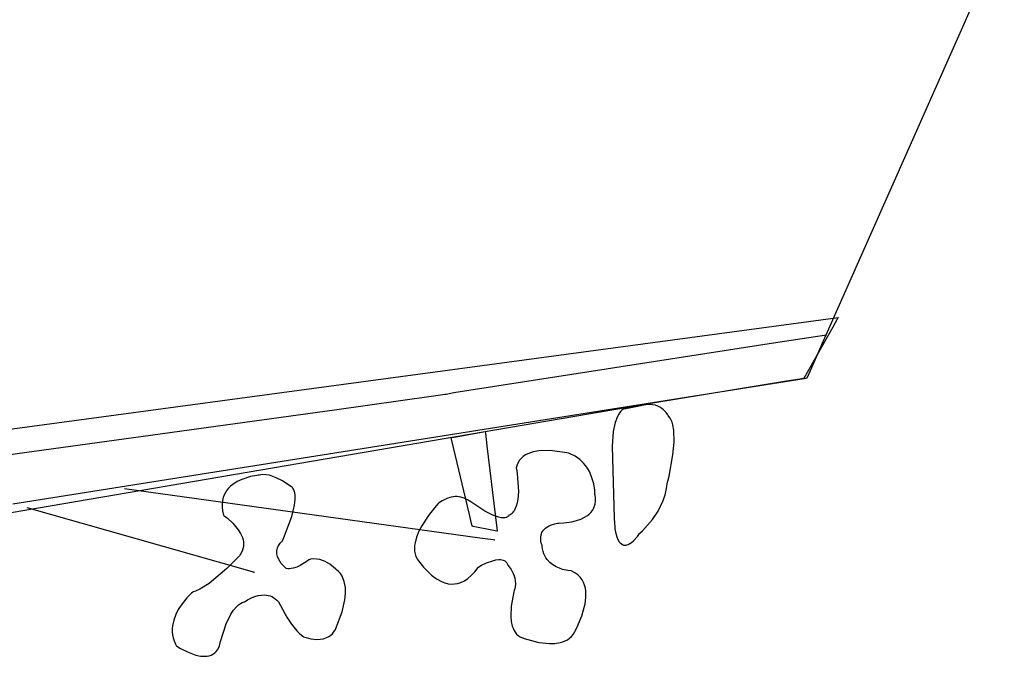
# Model space of a CAD drawing. Extents: x -3.49 to 3.52, y -1.52 to 1.45.
# Tile 27 of 32: x 2.3 to 3.44, y -0.99 to -0.26. Entities that reach past the tile are written whole.
import ezdxf

# ---------------------------------------------------------------- set-up
doc = ezdxf.new("R2010")
doc.units = 0

msp = doc.modelspace()

# ---------------------------------------------------------------- linework, layer by layer
at = {"layer": 'Layer 1', "color": 7, "linetype": 'CONTINUOUS'}
for p, q in [((3.230204, -0.62673), (3.438331, -0.157367)), ((1.586572, -0.823383), (3.247028, -0.599894)), ((3.246905, -0.60011), (3.246377, -0.601045)), ((3.247014, -0.599918), (3.246905, -0.60011)), ((3.247024, -0.5999), (3.247014, -0.599918)), ((3.247027, -0.599895), (3.247024, -0.5999)), ((3.247028, -0.599894), (3.247027, -0.599894)), ((3.247027, -0.599894), (3.247027, -0.599895)), ((3.247028, -0.599894), (3.247028, -0.599894)), ((3.247028, -0.599894), (3.247028, -0.599894)), ((3.240845, -0.61084), (3.207809, -0.669335)), ((3.246377, -0.601045), (3.240845, -0.61084)), ((3.226002, -0.621205), (3.172433, -0.629414)), ((3.231406, -0.620377), (3.226002, -0.621205)), ((3.232675, -0.620182), (3.231406, -0.620377)), ((3.232933, -0.620143), (3.232675, -0.620182)), ((3.232957, -0.620139), (3.232933, -0.620143)), ((3.232963, -0.620138), (3.232957, -0.620139)), ((3.232964, -0.620138), (3.232963, -0.620138)), ((3.232965, -0.620138), (3.232964, -0.620138)), ((3.232964, -0.620138), (3.232964, -0.620138)), ((3.232965, -0.620138), (3.232965, -0.620138)), ((3.232965, -0.620138), (3.232965, -0.620138)), ((3.172433, -0.629414), (2.804259, -0.686543)), ((3.215022, -0.660968), (3.230204, -0.62673)), ((3.211434, -0.669061), (3.211744, -0.668362)), ((3.211744, -0.668362), (3.215022, -0.660968)), ((2.296492, -0.814359), (3.156643, -0.67795)), ((3.187322, -0.673212), (3.033689, -0.698326)), ((3.156643, -0.67795), (3.200543, -0.670988)), ((3.202963, -0.670656), (3.187322, -0.673212)), ((3.200543, -0.670988), (3.210034, -0.669482)), ((3.206642, -0.670054), (3.202963, -0.670656)), ((3.207388, -0.669932), (3.206642, -0.670054)), ((3.207458, -0.669921), (3.207388, -0.669932)), ((3.207475, -0.669918), (3.207458, -0.669921)), ((3.207479, -0.669918), (3.207475, -0.669918)), ((3.20748, -0.669917), (3.207479, -0.669918)), ((3.207481, -0.669917), (3.20748, -0.669917)), ((3.20748, -0.669917), (3.20748, -0.669917)), ((3.20748, -0.669917), (3.20748, -0.669917)), ((3.20748, -0.669917), (3.20748, -0.669917)), ((3.20748, -0.669917), (3.20748, -0.669917)), ((3.207483, -0.669913), (3.207481, -0.669917)), ((3.207492, -0.669896), (3.207483, -0.669913)), ((3.207809, -0.669335), (3.207492, -0.669896)), ((3.210034, -0.669482), (3.211336, -0.669276)), ((3.211336, -0.669276), (3.211339, -0.669275)), ((3.211339, -0.669275), (3.211342, -0.669267)), ((3.211342, -0.669267), (3.211359, -0.669229)), ((3.211359, -0.669229), (3.211434, -0.669061)), ((2.780849, -0.690464), (2.666913, -0.70636)), ((2.791677, -0.688953), (2.780849, -0.690464)), ((2.793971, -0.688633), (2.791677, -0.688953)), ((2.795601, -0.68832), (2.793971, -0.688633)), ((2.804259, -0.686543), (2.795601, -0.68832)), ((3.033689, -0.698326), (1.569402, -0.948478)), ((3.017867, -0.701794), (3.002398, -0.704969)), ((3.025174, -0.700294), (3.017867, -0.701794)), ((3.025834, -0.700159), (3.025174, -0.700294)), ((3.025897, -0.700146), (3.025834, -0.700159)), ((3.025913, -0.700143), (3.025897, -0.700146)), ((3.025916, -0.700142), (3.025913, -0.700143)), ((3.026217, -0.700105), (3.025916, -0.700142)), ((3.029957, -0.699914), (3.026217, -0.700105)), ((3.033374, -0.700199), (3.029957, -0.699914)), ((3.036476, -0.700885), (3.033374, -0.700199)), ((3.039269, -0.701899), (3.036476, -0.700885)), ((3.04176, -0.703165), (3.039269, -0.701899)), ((2.666913, -0.70636), (1.220287, -0.90539)), ((2.992951, -0.713637), (2.990371, -0.720636)), ((2.994252, -0.711082), (2.992951, -0.713637)), ((2.995529, -0.709071), (2.994252, -0.711082)), ((2.996763, -0.707541), (2.995529, -0.709071)), ((2.99793, -0.706427), (2.996763, -0.707541)), ((2.999009, -0.705668), (2.99793, -0.706427)), ((2.999978, -0.705198), (2.999009, -0.705668)), ((3.000814, -0.704954), (2.999978, -0.705198)), ((3.001496, -0.704873), (3.000814, -0.704954)), ((3.002001, -0.704891), (3.001496, -0.704873)), ((3.002309, -0.704943), (3.002001, -0.704891)), ((3.002381, -0.704963), (3.002309, -0.704943)), ((3.002396, -0.704968), (3.002381, -0.704963)), ((3.002397, -0.704968), (3.002396, -0.704968)), ((3.002398, -0.704968), (3.002397, -0.704968)), ((3.002398, -0.704969), (3.002398, -0.704968)), ((3.002398, -0.704968), (3.002398, -0.704968)), ((3.002398, -0.704969), (3.002398, -0.704969)), ((3.002398, -0.704969), (3.002398, -0.704969)), ((3.002398, -0.704969), (3.002398, -0.704969)), ((3.043956, -0.704608), (3.04176, -0.703165)), ((3.045864, -0.706154), (3.043956, -0.704608)), ((3.048845, -0.709256), (3.045864, -0.706154)), ((3.050758, -0.711872), (3.048845, -0.709256)), ((3.051658, -0.713405), (3.050758, -0.711872)), ((3.051732, -0.713549), (3.051658, -0.713405)), ((3.051746, -0.713579), (3.051732, -0.713549)), ((3.051748, -0.713582), (3.051746, -0.713579)), ((3.051748, -0.713583), (3.051748, -0.713582)), ((3.051748, -0.713582), (3.051748, -0.713582)), ((3.05175, -0.713585), (3.051748, -0.713583)), ((3.051748, -0.713583), (3.051748, -0.713583)), ((3.051748, -0.713583), (3.051748, -0.713583)), ((3.051748, -0.713583), (3.051748, -0.713583)), ((3.051748, -0.713583), (3.051748, -0.713583)), ((3.051756, -0.713591), (3.05175, -0.713585)), ((3.051769, -0.713605), (3.051756, -0.713591)), ((3.051795, -0.713631), (3.051769, -0.713605)), ((3.051999, -0.713849), (3.051795, -0.713631)), ((3.053494, -0.715768), (3.051999, -0.713849)), ((2.990371, -0.720636), (2.988086, -0.731104)), ((3.054758, -0.717993), (3.053494, -0.715768)), ((3.055805, -0.720493), (3.054758, -0.717993)), ((3.056647, -0.72324), (3.055805, -0.720493)), ((3.057774, -0.729361), (3.056647, -0.72324)), ((2.807033, -0.737138), (2.8405, -0.731008)), ((2.8405, -0.731008), (2.8405, -0.731008)), ((2.8405, -0.731008), (2.8405, -0.731008)), ((2.8405, -0.731008), (2.8405, -0.731008)), ((2.8405, -0.731008), (2.8405, -0.731008)), ((2.8405, -0.731008), (2.8405, -0.731008)), ((2.8405, -0.731008), (2.8405, -0.73101)), ((2.8405, -0.73101), (2.840501, -0.731017)), ((2.840501, -0.731017), (2.84051, -0.731088)), ((2.84051, -0.731088), (2.840552, -0.731439)), ((2.840552, -0.731439), (2.840731, -0.732934)), ((2.840731, -0.732934), (2.842508, -0.74775)), ((2.988086, -0.731104), (2.986931, -0.748043)), ((3.05817, -0.743314), (3.057774, -0.729361)), ((2.801407, -0.738552), (2.801319, -0.738185)), ((2.801319, -0.738185), (2.801319, -0.738185)), ((2.801319, -0.738185), (2.801319, -0.738185)), ((2.801319, -0.738185), (2.801319, -0.738185)), ((2.801319, -0.738185), (2.801319, -0.738185)), ((2.801319, -0.738185), (2.801319, -0.738185)), ((2.801319, -0.738185), (2.801319, -0.738185)), ((2.801319, -0.738185), (2.801319, -0.738185)), ((2.801319, -0.738185), (2.801319, -0.738185)), ((2.801319, -0.738185), (2.801319, -0.738185)), ((2.801319, -0.738185), (2.801319, -0.738185)), ((2.801319, -0.738185), (2.80132, -0.738185)), ((2.80132, -0.738185), (2.801322, -0.738184)), ((2.801322, -0.738184), (2.801346, -0.73818)), ((2.801346, -0.73818), (2.801466, -0.738158)), ((2.802056, -0.741267), (2.801407, -0.738552)), ((2.801466, -0.738158), (2.801976, -0.738065)), ((2.801976, -0.738065), (2.807033, -0.737138)), ((2.822159, -0.825289), (2.802056, -0.741267)), ((2.842508, -0.74775), (2.853855, -0.842357)), ((2.986931, -0.748043), (2.989052, -0.83122)), ((3.056803, -0.758024), (3.05817, -0.743314)), ((2.88696, -0.758037), (2.88444, -0.759713)), ((2.889697, -0.756638), (2.88696, -0.758037)), ((2.895685, -0.754591), (2.889697, -0.756638)), ((2.902124, -0.753409), (2.895685, -0.754591)), ((2.915232, -0.753005), (2.902124, -0.753409)), ((2.934512, -0.755545), (2.915232, -0.753005)), ((2.93625, -0.755943), (2.934512, -0.755545)), ((2.936415, -0.755984), (2.93625, -0.755943)), ((2.936455, -0.755994), (2.936415, -0.755984)), ((2.93751, -0.756378), (2.936455, -0.755994)), ((2.943966, -0.759436), (2.93751, -0.756378)), ((2.949402, -0.763205), (2.943966, -0.759436)), ((3.052216, -0.782401), (3.056803, -0.758024)), ((2.877242, -0.769584), (2.876339, -0.772944)), ((2.87854, -0.766601), (2.877242, -0.769584)), ((2.880195, -0.763975), (2.87854, -0.766601)), ((2.882174, -0.761686), (2.880195, -0.763975)), ((2.88444, -0.759713), (2.882174, -0.761686)), ((2.953906, -0.767516), (2.949402, -0.763205)), ((2.957565, -0.7722), (2.953906, -0.767516)), ((2.5774, -0.781696), (2.570316, -0.783041)), ((2.579032, -0.781499), (2.5774, -0.781696)), ((2.579187, -0.781484), (2.579032, -0.781499)), ((2.580246, -0.781195), (2.579187, -0.781484)), ((2.582119, -0.780836), (2.580246, -0.781195)), ((2.584041, -0.780663), (2.582119, -0.780836)), ((2.587993, -0.780818), (2.584041, -0.780663)), ((2.592019, -0.781545), (2.587993, -0.780818)), ((2.59996, -0.78426), (2.592019, -0.781545)), ((2.876286, -0.773223), (2.87628, -0.773251)), ((2.87628, -0.773251), (2.87628, -0.773256)), ((2.87628, -0.773256), (2.87628, -0.773256)), ((2.87628, -0.773256), (2.87628, -0.773256)), ((2.87628, -0.773256), (2.87628, -0.773256)), ((2.87628, -0.773256), (2.87628, -0.773257)), ((2.87628, -0.773257), (2.87628, -0.773259)), ((2.87628, -0.773259), (2.876285, -0.773285)), ((2.876285, -0.773285), (2.876311, -0.773411)), ((2.876296, -0.773167), (2.876286, -0.773223)), ((2.876339, -0.772944), (2.876296, -0.773167)), ((2.876311, -0.773411), (2.876416, -0.773954)), ((2.876416, -0.773954), (2.877322, -0.779441)), ((2.877322, -0.779441), (2.878809, -0.800218)), ((2.960467, -0.777089), (2.957565, -0.7722)), ((2.9627, -0.782015), (2.960467, -0.777089)), ((2.965509, -0.791301), (2.9627, -0.782015)), ((2.549748, -0.792059), (2.54735, -0.793999)), ((2.554897, -0.788788), (2.549748, -0.792059)), ((2.560253, -0.786255), (2.554897, -0.788788)), ((2.570316, -0.783041), (2.560253, -0.786255)), ((2.607199, -0.78789), (2.59996, -0.78426)), ((2.616911, -0.794231), (2.607199, -0.78789)), ((2.966692, -0.798711), (2.965509, -0.791301)), ((3.049444, -0.79681), (3.050518, -0.789196)), ((3.050518, -0.789196), (3.050524, -0.789135)), ((3.050524, -0.789135), (3.050526, -0.789105)), ((3.050526, -0.789105), (3.050527, -0.789097)), ((3.050527, -0.789097), (3.050528, -0.789091)), ((3.050528, -0.78909), (3.050529, -0.789087)), ((3.050528, -0.789091), (3.050528, -0.78909)), ((3.050528, -0.78909), (3.050528, -0.78909)), ((3.050528, -0.789091), (3.050528, -0.789091)), ((3.050528, -0.789091), (3.050528, -0.789091)), ((3.050528, -0.789091), (3.050528, -0.789091)), ((3.050529, -0.789087), (3.050531, -0.789076)), ((3.050531, -0.789076), (3.050562, -0.788964)), ((3.050562, -0.788964), (3.050711, -0.788414)), ((3.050711, -0.788414), (3.052216, -0.782401)), ((2.834478, -0.853845), (2.425315, -0.797228)), ((2.539859, -0.804054), (2.538709, -0.807197)), ((2.541337, -0.801173), (2.539859, -0.804054)), ((2.543105, -0.798545), (2.541337, -0.801173)), ((2.545122, -0.796157), (2.543105, -0.798545)), ((2.54735, -0.793999), (2.545122, -0.796157)), ((2.617862, -0.794956), (2.616911, -0.794231)), ((2.618059, -0.795111), (2.617862, -0.794956)), ((2.618077, -0.795125), (2.618059, -0.795111)), ((2.618081, -0.795129), (2.618077, -0.795125)), ((2.618082, -0.79513), (2.618081, -0.795129)), ((2.618083, -0.79513), (2.618082, -0.79513)), ((2.618148, -0.795198), (2.618083, -0.79513)), ((2.618503, -0.795592), (2.618148, -0.795198)), ((2.619153, -0.796438), (2.618503, -0.795592)), ((2.619725, -0.797358), (2.619153, -0.796438)), ((2.620647, -0.799404), (2.619725, -0.797358)), ((2.621289, -0.801701), (2.620647, -0.799404)), ((2.621672, -0.80422), (2.621289, -0.801701)), ((2.621743, -0.80981), (2.621672, -0.80422)), ((2.878809, -0.800218), (2.878183, -0.809072)), ((2.966951, -0.802897), (2.966692, -0.798711)), ((2.966953, -0.803282), (2.966951, -0.802897)), ((2.966953, -0.80336), (2.966953, -0.803282)), ((2.966953, -0.803368), (2.966953, -0.80336)), ((2.966953, -0.80337), (2.966953, -0.803368)), ((2.966956, -0.803385), (2.966953, -0.80337)), ((2.966953, -0.80337), (2.966953, -0.80337)), ((2.966953, -0.80337), (2.966953, -0.80337)), ((2.966953, -0.80337), (2.966953, -0.80337)), ((2.966953, -0.80337), (2.966953, -0.80337)), ((2.966963, -0.803416), (2.966956, -0.803385)), ((2.966988, -0.803538), (2.966963, -0.803416)), ((2.967086, -0.804023), (2.966988, -0.803538)), ((2.967597, -0.807735), (2.967086, -0.804023)), ((3.045396, -0.81071), (3.047696, -0.803989)), ((3.047696, -0.803989), (3.049444, -0.79681)), ((2.537929, -0.810615), (2.537557, -0.814319)), ((2.537557, -0.814319), (2.537633, -0.81832)), ((2.538709, -0.807197), (2.537929, -0.810615)), ((2.617903, -0.82891), (2.621027, -0.815942)), ((2.621027, -0.815942), (2.621743, -0.80981)), ((2.786497, -0.814104), (2.782102, -0.819081)), ((2.786948, -0.813625), (2.786497, -0.814104)), ((2.787054, -0.813513), (2.786948, -0.813625)), ((2.787076, -0.813491), (2.787054, -0.813513)), ((2.787078, -0.813489), (2.787076, -0.813491)), ((2.787079, -0.813488), (2.787078, -0.813489)), ((2.787083, -0.813486), (2.787079, -0.813488)), ((2.787079, -0.813488), (2.787079, -0.813488)), ((2.787079, -0.813488), (2.787079, -0.813488)), ((2.787079, -0.813488), (2.787079, -0.813488)), ((2.787106, -0.81347), (2.787083, -0.813486)), ((2.787154, -0.813438), (2.787106, -0.81347)), ((2.787343, -0.81331), (2.787154, -0.813438)), ((2.788094, -0.812815), (2.787343, -0.81331)), ((2.79101, -0.811025), (2.788094, -0.812815)), ((2.796459, -0.808334), (2.79101, -0.811025)), ((2.801456, -0.806724), (2.796459, -0.808334)), ((2.803807, -0.806288), (2.801456, -0.806724)), ((2.806073, -0.806077), (2.803807, -0.806288)), ((2.808262, -0.806078), (2.806073, -0.806077)), ((2.810383, -0.806275), (2.808262, -0.806078)), ((2.812446, -0.806653), (2.810383, -0.806275)), ((2.816432, -0.807893), (2.812446, -0.806653)), ((2.820293, -0.809679), (2.816432, -0.807893)), ((2.824101, -0.811892), (2.820293, -0.809679)), ((2.840264, -0.82263), (2.824101, -0.811892)), ((2.877437, -0.813269), (2.876344, -0.817174)), ((2.878183, -0.809072), (2.877437, -0.813269)), ((2.966516, -0.817157), (2.967276, -0.81429)), ((2.967276, -0.81429), (2.967649, -0.811153)), ((2.967649, -0.811153), (2.967597, -0.807735)), ((3.039624, -0.822698), (3.045396, -0.81071)), ((2.564364, -0.890428), (2.312972, -0.818854)), ((2.537633, -0.81832), (2.538196, -0.822629)), ((2.538196, -0.822629), (2.539287, -0.827257)), ((2.539287, -0.827257), (2.539373, -0.827557)), ((2.539373, -0.827557), (2.539418, -0.827708)), ((2.782102, -0.819081), (2.775106, -0.828002)), ((2.825307, -0.838447), (2.822159, -0.825289)), ((2.84925, -0.827256), (2.840264, -0.82263)), ((2.85625, -0.829749), (2.84925, -0.827256)), ((2.869124, -0.827053), (2.867587, -0.827811)), ((2.870523, -0.826106), (2.869124, -0.827053)), ((2.871791, -0.824983), (2.870523, -0.826106)), ((2.872932, -0.823696), (2.871791, -0.824983)), ((2.873952, -0.822259), (2.872932, -0.823696)), ((2.874857, -0.820684), (2.873952, -0.822259)), ((2.876344, -0.817174), (2.874857, -0.820684)), ((2.958163, -0.827876), (2.96032, -0.826175)), ((2.96032, -0.826175), (2.96227, -0.824264)), ((2.96227, -0.824264), (2.963977, -0.822132)), ((2.963977, -0.822132), (2.965404, -0.819767)), ((2.965404, -0.819767), (2.966516, -0.817157)), ((3.033099, -0.832607), (3.039624, -0.822698)), ((2.539418, -0.827708), (2.539421, -0.82772)), ((2.539421, -0.82772), (2.539421, -0.82772)), ((2.539421, -0.82772), (2.539421, -0.82772)), ((2.539421, -0.82772), (2.539421, -0.827721)), ((2.539421, -0.827721), (2.539422, -0.827721)), ((2.539422, -0.827721), (2.539424, -0.827722)), ((2.539424, -0.827722), (2.539431, -0.827727)), ((2.539431, -0.827727), (2.539508, -0.827779)), ((2.539508, -0.827779), (2.539881, -0.828037)), ((2.539881, -0.828037), (2.543717, -0.830963)), ((2.543717, -0.830963), (2.549824, -0.836512)), ((2.549824, -0.836512), (2.55623, -0.844141)), ((2.60954, -0.851196), (2.617903, -0.82891)), ((2.775106, -0.828002), (2.767569, -0.839598)), ((2.825625, -0.839775), (2.825307, -0.838447)), ((2.858973, -0.830314), (2.85625, -0.829749)), ((2.861232, -0.83052), (2.858973, -0.830314)), ((2.863069, -0.830438), (2.861232, -0.83052)), ((2.864526, -0.83014), (2.863069, -0.830438)), ((2.865124, -0.829932), (2.864526, -0.83014)), ((2.865643, -0.829697), (2.865124, -0.829932)), ((2.866087, -0.829444), (2.865643, -0.829697)), ((2.866462, -0.829181), (2.866087, -0.829444)), ((2.866773, -0.828918), (2.866462, -0.829181)), ((2.867025, -0.828663), (2.866773, -0.828918)), ((2.867372, -0.828215), (2.867025, -0.828663)), ((2.867545, -0.827908), (2.867372, -0.828215)), ((2.86758, -0.82783), (2.867545, -0.827908)), ((2.867586, -0.827813), (2.86758, -0.82783)), ((2.867587, -0.827811), (2.867586, -0.827812)), ((2.867586, -0.827812), (2.867586, -0.827813)), ((2.867587, -0.827811), (2.867587, -0.827811)), ((2.867587, -0.827811), (2.867587, -0.827811)), ((2.867587, -0.827811), (2.867587, -0.827811)), ((2.867587, -0.827811), (2.867587, -0.827811)), ((2.915607, -0.839053), (2.920743, -0.83737)), ((2.920743, -0.83737), (2.923785, -0.836714)), ((2.923785, -0.836714), (2.924598, -0.836572)), ((2.924598, -0.836572), (2.924701, -0.836554)), ((2.924701, -0.836554), (2.924727, -0.83655)), ((2.924727, -0.83655), (2.92474, -0.836548)), ((2.92474, -0.836548), (2.924744, -0.836547)), ((2.924744, -0.836547), (2.924744, -0.836547)), ((2.924744, -0.836547), (2.924744, -0.836547)), ((2.924744, -0.836547), (2.924744, -0.836547)), ((2.924744, -0.836547), (2.924745, -0.836547)), ((2.924745, -0.836547), (2.924747, -0.836547)), ((2.924747, -0.836547), (2.924774, -0.836548)), ((2.924774, -0.836548), (2.924907, -0.836549)), ((2.924907, -0.836549), (2.925473, -0.836546)), ((2.925473, -0.836546), (2.931076, -0.836261)), ((2.931076, -0.836261), (2.940291, -0.834953)), ((2.940291, -0.834953), (2.945531, -0.833674)), ((2.945531, -0.833674), (2.950809, -0.831849)), ((2.950809, -0.831849), (2.955835, -0.829381)), ((2.955835, -0.829381), (2.958163, -0.827876)), ((2.989052, -0.83122), (2.989661, -0.841341)), ((3.021662, -0.84551), (3.033099, -0.832607)), ((2.55623, -0.844141), (2.558927, -0.848567)), ((2.558927, -0.848567), (2.560959, -0.85331)), ((2.764241, -0.846003), (2.761549, -0.8526)), ((2.767569, -0.839598), (2.764241, -0.846003)), ((2.8257, -0.840086), (2.825625, -0.839775)), ((2.825715, -0.84015), (2.8257, -0.840086)), ((2.825716, -0.840156), (2.825715, -0.84015)), ((2.825716, -0.840157), (2.825716, -0.840156)), ((2.825717, -0.840157), (2.825716, -0.840157)), ((2.825717, -0.840158), (2.825717, -0.840157)), ((2.825717, -0.840157), (2.825717, -0.840157)), ((2.825717, -0.840157), (2.825717, -0.840157)), ((2.825717, -0.840157), (2.825717, -0.840157)), ((2.825717, -0.840157), (2.825717, -0.840157)), ((2.825717, -0.840157), (2.825717, -0.840157)), ((2.825717, -0.840157), (2.825717, -0.840157)), ((2.825758, -0.840166), (2.825717, -0.840158)), ((2.826579, -0.840329), (2.825758, -0.840166)), ((2.850108, -0.845), (2.826579, -0.840329)), ((2.853793, -0.845732), (2.850108, -0.845)), ((2.854164, -0.845805), (2.853793, -0.845732)), ((2.853855, -0.842357), (2.854252, -0.845661)), ((2.854252, -0.845823), (2.854164, -0.845805)), ((2.854252, -0.845661), (2.854272, -0.845826)), ((2.854269, -0.845826), (2.854252, -0.845823)), ((2.854271, -0.845827), (2.854269, -0.845826)), ((2.854272, -0.845827), (2.854271, -0.845827)), ((2.854272, -0.845826), (2.854272, -0.845827)), ((2.854272, -0.845827), (2.854272, -0.845827)), ((2.854272, -0.845827), (2.854272, -0.845827)), ((2.854272, -0.845827), (2.854272, -0.845827)), ((2.854272, -0.845827), (2.854272, -0.845827)), ((2.854272, -0.845827), (2.854272, -0.845827)), ((2.854272, -0.845827), (2.854272, -0.845827)), ((2.854272, -0.845827), (2.854272, -0.845827)), ((2.904433, -0.852891), (2.904863, -0.850215)), ((2.904863, -0.850215), (2.905279, -0.848854)), ((2.905279, -0.848854), (2.905851, -0.847492)), ((2.905851, -0.847492), (2.906595, -0.846145)), ((2.906595, -0.846145), (2.907527, -0.844824)), ((2.907527, -0.844824), (2.908666, -0.843541)), ((2.908666, -0.843541), (2.910026, -0.84231)), ((2.910026, -0.84231), (2.911626, -0.841143)), ((2.911626, -0.841143), (2.91348, -0.840053)), ((2.91348, -0.840053), (2.915607, -0.839053)), ((2.989661, -0.841341), (2.989756, -0.842802)), ((2.989756, -0.842802), (2.989756, -0.842803)), ((2.989756, -0.842803), (2.989756, -0.842803)), ((2.989756, -0.842803), (2.989756, -0.842803)), ((2.989756, -0.842803), (2.989756, -0.842803)), ((2.989756, -0.842803), (2.989756, -0.842803)), ((2.989756, -0.842803), (2.989756, -0.842803)), ((2.989756, -0.842803), (2.989756, -0.842803)), ((2.989756, -0.842803), (2.989756, -0.842803)), ((2.989756, -0.842803), (2.989756, -0.842804)), ((2.989756, -0.842804), (2.989756, -0.842805)), ((2.989756, -0.842805), (2.989758, -0.842824)), ((2.989758, -0.842824), (2.98977, -0.842915)), ((2.98977, -0.842915), (2.989822, -0.843299)), ((2.989822, -0.843299), (2.990503, -0.846965)), ((2.990503, -0.846965), (2.992133, -0.852556)), ((3.015744, -0.851884), (3.018244, -0.848576)), ((3.018244, -0.848576), (3.018284, -0.84852)), ((3.018284, -0.84852), (3.018304, -0.848491)), ((3.018304, -0.848491), (3.018314, -0.848477)), ((3.018314, -0.848477), (3.018315, -0.848476)), ((3.018315, -0.848476), (3.018317, -0.848475)), ((3.018315, -0.848476), (3.018315, -0.848476)), ((3.018315, -0.848476), (3.018315, -0.848476)), ((3.018315, -0.848476), (3.018315, -0.848476)), ((3.018315, -0.848476), (3.018315, -0.848476)), ((3.018315, -0.848476), (3.018315, -0.848476)), ((3.018317, -0.848475), (3.018331, -0.848464)), ((3.018331, -0.848464), (3.018399, -0.848409)), ((3.018399, -0.848409), (3.018691, -0.848168)), ((3.018691, -0.848168), (3.021662, -0.84551)), ((2.560959, -0.85331), (2.561649, -0.85578)), ((2.561649, -0.85578), (2.562079, -0.858303)), ((2.56222, -0.860872), (2.562041, -0.863477)), ((2.562079, -0.858303), (2.56222, -0.860872)), ((2.602267, -0.863287), (2.60327, -0.861524)), ((2.60327, -0.861524), (2.604552, -0.859753)), ((2.604552, -0.859753), (2.606131, -0.85798)), ((2.606131, -0.85798), (2.606574, -0.857537)), ((2.606574, -0.857537), (2.606631, -0.857482)), ((2.606631, -0.857482), (2.606646, -0.857468)), ((2.606646, -0.857468), (2.606653, -0.857461)), ((2.606653, -0.857461), (2.606657, -0.857457)), ((2.606657, -0.857457), (2.606657, -0.857457)), ((2.606657, -0.857457), (2.606657, -0.857457)), ((2.606657, -0.857457), (2.606658, -0.857457)), ((2.606658, -0.857456), (2.606659, -0.857453)), ((2.606658, -0.857457), (2.606658, -0.857456)), ((2.606659, -0.857453), (2.606664, -0.857443)), ((2.606664, -0.857443), (2.606716, -0.857337)), ((2.606716, -0.857337), (2.606966, -0.856819)), ((2.606966, -0.856819), (2.60954, -0.851196)), ((2.759753, -0.859232), (2.75927, -0.862511)), ((2.761549, -0.8526), (2.759753, -0.859232)), ((2.849664, -0.855947), (2.834478, -0.853845)), ((2.851095, -0.856145), (2.849664, -0.855947)), ((2.851425, -0.85619), (2.851095, -0.856145)), ((2.851492, -0.8562), (2.851425, -0.85619)), ((2.851498, -0.856201), (2.851492, -0.8562)), ((2.851499, -0.856201), (2.851498, -0.856201)), ((2.8515, -0.856201), (2.851499, -0.856201)), ((2.8515, -0.856201), (2.8515, -0.856201)), ((2.8515, -0.856201), (2.8515, -0.856201)), ((2.8515, -0.856201), (2.8515, -0.856201)), ((2.8515, -0.856201), (2.8515, -0.856201)), ((2.8515, -0.856201), (2.8515, -0.856201)), ((2.904426, -0.855419), (2.904433, -0.852891)), ((2.904709, -0.857696), (2.904426, -0.855419)), ((2.905151, -0.859623), (2.904709, -0.857696)), ((2.905977, -0.862019), (2.905151, -0.859623)), ((2.992133, -0.852556), (2.993386, -0.855457)), ((2.993386, -0.855457), (2.994975, -0.858098)), ((2.994975, -0.858098), (2.995905, -0.859244)), ((2.995905, -0.859244), (2.996932, -0.860232)), ((2.996932, -0.860232), (2.998059, -0.861032)), ((2.998059, -0.861032), (2.998661, -0.861352)), ((2.998661, -0.861352), (2.99929, -0.861613)), ((2.99929, -0.861613), (2.999946, -0.861812)), ((3.003651, -0.861732), (3.00534, -0.861128)), ((3.00534, -0.861128), (3.007155, -0.86015)), ((3.007155, -0.86015), (3.009099, -0.858767)), ((3.009099, -0.858767), (3.011175, -0.856949)), ((3.011175, -0.856949), (3.015744, -0.851884)), ((2.55927, -0.871432), (2.5575, -0.874101)), ((2.560596, -0.868766), (2.55927, -0.871432)), ((2.56151, -0.866112), (2.560596, -0.868766)), ((2.562041, -0.863477), (2.56151, -0.866112)), ((2.600645, -0.87015), (2.60073, -0.868474)), ((2.600741, -0.87179), (2.600645, -0.87015)), ((2.60073, -0.868474), (2.601016, -0.866767)), ((2.600999, -0.873389), (2.600741, -0.87179)), ((2.601016, -0.866767), (2.601522, -0.865036)), ((2.601522, -0.865036), (2.602267, -0.863287)), ((2.75927, -0.862511), (2.759108, -0.865739)), ((2.759108, -0.865739), (2.759297, -0.868896)), ((2.759297, -0.868896), (2.759872, -0.871962)), ((2.759872, -0.871962), (2.760863, -0.874918)), ((2.906075, -0.86224), (2.905977, -0.862019)), ((2.906096, -0.862286), (2.906075, -0.86224)), ((2.906098, -0.86229), (2.906096, -0.862286)), ((2.906098, -0.862291), (2.906098, -0.86229)), ((2.906099, -0.8623), (2.906098, -0.862291)), ((2.906098, -0.862291), (2.906098, -0.862291)), ((2.906098, -0.862291), (2.906098, -0.862291)), ((2.906098, -0.862291), (2.906098, -0.862291)), ((2.906098, -0.862291), (2.906098, -0.862291)), ((2.9061, -0.862313), (2.906099, -0.8623)), ((2.906102, -0.862339), (2.9061, -0.862313)), ((2.90611, -0.862442), (2.906102, -0.862339)), ((2.906183, -0.863257), (2.90611, -0.862442)), ((2.906627, -0.866367), (2.906183, -0.863257)), ((2.907302, -0.869239), (2.906627, -0.866367)), ((2.908187, -0.871884), (2.907302, -0.869239)), ((2.909263, -0.87431), (2.908187, -0.871884)), ((2.999946, -0.861812), (3.00063, -0.861944)), ((3.00063, -0.861944), (3.001341, -0.862006)), ((3.001341, -0.862006), (3.002082, -0.861994)), ((3.002082, -0.861994), (3.002851, -0.861904)), ((3.002851, -0.861904), (3.003651, -0.861732)), ((2.555722, -0.876177), (2.54317, -0.888981)), ((2.556763, -0.875028), (2.555722, -0.876177)), ((2.556861, -0.874918), (2.556763, -0.875028)), ((2.556884, -0.874893), (2.556861, -0.874918)), ((2.5575, -0.874101), (2.556884, -0.874893)), ((2.601399, -0.874941), (2.600999, -0.873389)), ((2.602549, -0.877881), (2.601399, -0.874941)), ((2.604036, -0.880565), (2.602549, -0.877881)), ((2.605705, -0.882949), (2.604036, -0.880565)), ((2.608969, -0.886634), (2.605705, -0.882949)), ((2.635481, -0.880353), (2.62746, -0.885301)), ((2.637359, -0.878955), (2.635481, -0.880353)), ((2.637528, -0.878822), (2.637359, -0.878955)), ((2.637563, -0.878795), (2.637528, -0.878822)), ((2.637566, -0.878792), (2.637563, -0.878795)), ((2.637567, -0.878792), (2.637566, -0.878792)), ((2.637569, -0.878791), (2.637567, -0.878791)), ((2.637567, -0.878791), (2.637567, -0.878791)), ((2.637567, -0.878791), (2.637567, -0.878791)), ((2.637567, -0.878791), (2.637567, -0.878791)), ((2.637567, -0.878791), (2.637567, -0.878792)), ((2.637682, -0.878755), (2.637569, -0.878791)), ((2.639489, -0.878286), (2.637682, -0.878755)), ((2.643073, -0.877847), (2.639489, -0.878286)), ((2.646582, -0.877993), (2.643073, -0.877847)), ((2.649975, -0.878623), (2.646582, -0.877993)), ((2.653212, -0.879638), (2.649975, -0.878623)), ((2.656252, -0.880939), (2.653212, -0.879638)), ((2.661578, -0.883996), (2.656252, -0.880939)), ((2.668065, -0.889141), (2.661578, -0.883996)), ((2.760863, -0.874918), (2.762302, -0.877744)), ((2.762302, -0.877744), (2.762592, -0.878206)), ((2.762592, -0.878206), (2.762597, -0.878216)), ((2.762597, -0.878216), (2.762623, -0.878257)), ((2.762623, -0.878257), (2.762733, -0.878431)), ((2.762733, -0.878431), (2.763912, -0.880202)), ((2.763912, -0.880202), (2.769504, -0.887456)), ((2.836431, -0.885108), (2.842158, -0.882373)), ((2.842158, -0.882373), (2.849177, -0.879838)), ((2.849177, -0.879838), (2.852812, -0.878993)), ((2.852812, -0.878993), (2.856338, -0.878617)), ((2.856338, -0.878617), (2.858016, -0.878648)), ((2.858016, -0.878648), (2.859612, -0.878848)), ((2.859612, -0.878848), (2.86111, -0.879234)), ((2.86111, -0.879234), (2.862491, -0.879825)), ((2.862491, -0.879825), (2.863132, -0.880202)), ((2.863132, -0.880202), (2.863736, -0.880636)), ((2.863736, -0.880636), (2.864303, -0.881131)), ((2.864303, -0.881131), (2.864829, -0.881687)), ((2.864829, -0.881687), (2.865313, -0.882308)), ((2.865313, -0.882308), (2.865751, -0.882994)), ((2.865751, -0.882994), (2.866142, -0.883749)), ((2.866142, -0.883749), (2.866484, -0.884575)), ((2.910508, -0.876527), (2.909263, -0.87431)), ((2.911902, -0.878545), (2.910508, -0.876527)), ((2.915054, -0.88202), (2.911902, -0.878545)), ((2.918556, -0.884809), (2.915054, -0.88202)), ((2.54317, -0.888981), (2.522778, -0.906175)), ((2.573695, -0.893084), (2.564364, -0.890428)), ((2.574574, -0.893335), (2.573695, -0.893084)), ((2.574777, -0.893392), (2.574574, -0.893335)), ((2.574818, -0.893404), (2.574777, -0.893392)), ((2.574822, -0.893405), (2.574818, -0.893404)), ((2.574823, -0.893405), (2.574822, -0.893405)), ((2.574823, -0.893406), (2.574823, -0.893405)), ((2.574823, -0.893405), (2.574823, -0.893405)), ((2.574823, -0.893406), (2.574823, -0.893406)), ((2.574823, -0.893406), (2.574823, -0.893406)), ((2.574823, -0.893406), (2.574823, -0.893406)), ((2.574823, -0.893406), (2.574823, -0.893406)), ((2.611102, -0.888577), (2.608969, -0.886634)), ((2.611313, -0.888748), (2.611102, -0.888577)), ((2.611357, -0.888783), (2.611313, -0.888748)), ((2.611361, -0.888786), (2.611357, -0.888783)), ((2.611362, -0.888787), (2.611361, -0.888786)), ((2.611362, -0.888787), (2.611362, -0.888787)), ((2.611362, -0.888787), (2.611362, -0.888787)), ((2.611362, -0.888787), (2.611362, -0.888787)), ((2.611362, -0.888787), (2.611362, -0.888787)), ((2.613251, -0.889121), (2.611362, -0.888787)), ((2.615227, -0.889165), (2.613251, -0.889121)), ((2.617265, -0.888954), (2.615227, -0.889165)), ((2.619338, -0.888524), (2.617265, -0.888954)), ((2.623486, -0.887142), (2.619338, -0.888524)), ((2.62746, -0.885301), (2.623486, -0.887142)), ((2.668581, -0.889643), (2.668065, -0.889141)), ((2.66863, -0.889693), (2.668581, -0.889643)), ((2.668642, -0.889705), (2.66863, -0.889693)), ((2.668645, -0.889708), (2.668642, -0.889705)), ((2.668646, -0.889709), (2.668645, -0.889708)), ((2.668895, -0.889892), (2.668646, -0.889709)), ((2.671594, -0.892205), (2.668895, -0.889892)), ((2.673857, -0.894778), (2.671594, -0.892205)), ((2.675711, -0.897584), (2.673857, -0.894778)), ((2.769504, -0.887456), (2.778749, -0.896675)), ((2.824452, -0.896934), (2.82844, -0.892723)), ((2.82844, -0.892723), (2.832434, -0.887627)), ((2.832434, -0.887627), (2.832683, -0.887278)), ((2.832683, -0.887278), (2.832746, -0.88719)), ((2.832746, -0.88719), (2.832761, -0.887168)), ((2.832761, -0.887168), (2.832772, -0.887154)), ((2.832772, -0.887153), (2.832774, -0.887152)), ((2.832772, -0.887154), (2.832772, -0.887153)), ((2.832772, -0.887153), (2.832772, -0.887153)), ((2.832772, -0.887154), (2.832772, -0.887154)), ((2.832772, -0.887154), (2.832772, -0.887154)), ((2.832774, -0.887152), (2.832779, -0.887149)), ((2.832779, -0.887149), (2.832842, -0.887111)), ((2.832842, -0.887111), (2.833146, -0.886929)), ((2.833146, -0.886929), (2.836431, -0.885108)), ((2.866484, -0.884575), (2.866636, -0.885015)), ((2.866636, -0.885015), (2.866654, -0.885071)), ((2.866654, -0.885071), (2.866658, -0.885085)), ((2.866658, -0.885085), (2.866661, -0.885092)), ((2.866661, -0.885092), (2.866661, -0.885094)), ((2.866661, -0.885094), (2.866661, -0.885094)), ((2.866661, -0.885094), (2.866661, -0.885095)), ((2.866661, -0.885095), (2.866661, -0.885095)), ((2.866661, -0.885095), (2.866662, -0.885095)), ((2.866662, -0.885095), (2.866662, -0.885095)), ((2.866662, -0.885095), (2.866665, -0.885098)), ((2.866665, -0.885098), (2.866692, -0.885127)), ((2.866692, -0.885127), (2.866825, -0.88527)), ((2.866825, -0.88527), (2.8682, -0.886911)), ((2.8682, -0.886911), (2.870417, -0.890083)), ((2.870417, -0.890083), (2.8728, -0.894549)), ((2.8728, -0.894549), (2.873843, -0.897194)), ((2.922243, -0.886989), (2.918556, -0.884809)), ((2.925952, -0.888633), (2.922243, -0.886989)), ((2.929519, -0.889818), (2.925952, -0.888633)), ((2.935569, -0.891109), (2.929519, -0.889818)), ((2.939081, -0.891465), (2.935569, -0.891109)), ((2.939409, -0.891478), (2.939081, -0.891465)), ((2.939476, -0.89148), (2.939409, -0.891478)), ((2.939482, -0.89148), (2.939476, -0.89148)), ((2.939484, -0.89148), (2.939482, -0.89148)), ((2.939501, -0.891488), (2.939484, -0.89148)), ((2.939484, -0.89148), (2.939484, -0.89148)), ((2.939484, -0.89148), (2.939484, -0.89148)), ((2.939484, -0.89148), (2.939484, -0.89148)), ((2.939484, -0.89148), (2.939484, -0.89148)), ((2.939533, -0.891502), (2.939501, -0.891488)), ((2.939663, -0.891561), (2.939533, -0.891502)), ((2.940176, -0.891799), (2.939663, -0.891561)), ((2.943952, -0.893882), (2.940176, -0.891799)), ((2.947163, -0.896265), (2.943952, -0.893882)), ((2.522778, -0.906175), (2.511965, -0.912775)), ((2.677183, -0.900593), (2.675711, -0.897584)), ((2.678299, -0.903777), (2.677183, -0.900593)), ((2.679087, -0.907107), (2.678299, -0.903777)), ((2.778749, -0.896675), (2.784494, -0.900903)), ((2.784494, -0.900903), (2.790855, -0.904279)), ((2.790855, -0.904279), (2.794235, -0.905508)), ((2.794235, -0.905508), (2.797733, -0.906356)), ((2.797733, -0.906356), (2.801335, -0.906768)), ((2.801335, -0.906768), (2.80503, -0.906686)), ((2.80503, -0.906686), (2.808804, -0.906057)), ((2.808804, -0.906057), (2.812646, -0.904823)), ((2.812646, -0.904823), (2.816543, -0.902928)), ((2.816543, -0.902928), (2.820482, -0.900317)), ((2.820482, -0.900317), (2.824452, -0.896934)), ((2.873843, -0.897194), (2.874674, -0.900072)), ((2.874674, -0.900072), (2.875208, -0.903156)), ((2.875362, -0.906415), (2.87505, -0.909819)), ((2.875208, -0.903156), (2.875362, -0.906415)), ((2.949843, -0.898915), (2.947163, -0.896265)), ((2.952027, -0.901803), (2.949843, -0.898915)), ((2.953749, -0.904896), (2.952027, -0.901803)), ((2.955042, -0.908163), (2.953749, -0.904896)), ((2.502369, -0.917287), (2.497147, -0.922608)), ((2.503795, -0.916001), (2.502369, -0.917287)), ((2.504103, -0.915737), (2.503795, -0.916001)), ((2.504132, -0.915713), (2.504103, -0.915737)), ((2.504139, -0.915707), (2.504132, -0.915713)), ((2.504141, -0.915705), (2.504139, -0.915707)), ((2.504142, -0.915705), (2.504141, -0.915705)), ((2.504161, -0.9157), (2.504142, -0.915705)), ((2.504142, -0.915705), (2.504142, -0.915705)), ((2.504142, -0.915705), (2.504142, -0.915705)), ((2.504198, -0.915691), (2.504161, -0.9157)), ((2.504349, -0.915655), (2.504198, -0.915691)), ((2.506812, -0.914938), (2.504349, -0.915655)), ((2.511965, -0.912775), (2.506812, -0.914938)), ((2.679049, -0.924933), (2.679751, -0.917682)), ((2.679574, -0.910553), (2.679087, -0.907107)), ((2.679751, -0.917682), (2.679574, -0.910553)), ((2.873553, -0.915542), (2.870484, -0.932301)), ((2.873959, -0.914047), (2.873553, -0.915542)), ((2.873999, -0.913905), (2.873959, -0.914047)), ((2.874009, -0.913871), (2.873999, -0.913905)), ((2.874189, -0.913339), (2.874009, -0.913871)), ((2.87505, -0.909819), (2.874189, -0.913339)), ((2.955942, -0.911573), (2.955042, -0.908163)), ((2.956482, -0.915094), (2.955942, -0.911573)), ((2.956618, -0.922346), (2.956482, -0.915094)), ((2.497147, -0.922608), (2.490425, -0.931057)), ((2.556512, -0.930764), (2.558622, -0.929286)), ((2.558622, -0.929286), (2.560837, -0.928111)), ((2.560837, -0.928111), (2.563161, -0.927267)), ((2.563161, -0.927267), (2.563759, -0.927111)), ((2.563759, -0.927111), (2.563834, -0.927093)), ((2.563834, -0.927093), (2.563853, -0.927089)), ((2.563853, -0.927089), (2.563862, -0.927087)), ((2.563862, -0.927087), (2.563863, -0.927086)), ((2.563862, -0.927087), (2.563862, -0.927087)), ((2.563862, -0.927087), (2.563862, -0.927087)), ((2.563862, -0.927087), (2.563862, -0.927087)), ((2.563863, -0.927086), (2.563864, -0.927085)), ((2.563864, -0.927085), (2.563869, -0.927082)), ((2.563869, -0.927082), (2.56392, -0.927044)), ((2.56392, -0.927044), (2.564173, -0.926862)), ((2.564173, -0.926862), (2.566983, -0.925061)), ((2.566983, -0.925061), (2.572148, -0.922426)), ((2.572148, -0.922426), (2.575396, -0.921164)), ((2.575396, -0.921164), (2.578971, -0.920134)), ((2.578971, -0.920134), (2.582785, -0.919486)), ((2.582785, -0.919486), (2.586751, -0.919364)), ((2.586751, -0.919364), (2.588764, -0.919548)), ((2.588764, -0.919548), (2.590782, -0.919918)), ((2.590782, -0.919918), (2.592795, -0.920494)), ((2.592795, -0.920494), (2.594791, -0.921294)), ((2.594791, -0.921294), (2.59676, -0.922336)), ((2.59676, -0.922336), (2.59869, -0.923639)), ((2.59869, -0.923639), (2.600571, -0.925221)), ((2.600571, -0.925221), (2.602392, -0.927101)), ((2.602392, -0.927101), (2.602837, -0.92762)), ((2.602837, -0.92762), (2.602892, -0.927686)), ((2.602892, -0.927686), (2.602906, -0.927703)), ((2.602906, -0.927703), (2.602913, -0.927711)), ((2.602913, -0.927711), (2.602917, -0.927717)), ((2.602917, -0.927717), (2.602917, -0.927717)), ((2.602917, -0.927717), (2.602917, -0.927717)), ((2.602917, -0.927717), (2.602917, -0.927717)), ((2.602917, -0.927717), (2.602918, -0.927717)), ((2.602918, -0.927717), (2.602918, -0.927718)), ((2.602918, -0.927718), (2.602921, -0.927724)), ((2.602921, -0.927724), (2.602948, -0.927787)), ((2.602948, -0.927787), (2.603084, -0.928092)), ((2.603084, -0.928092), (2.604649, -0.931427)), ((2.675865, -0.938885), (2.679049, -0.924933)), ((2.951939, -0.943524), (2.955724, -0.929669)), ((2.955724, -0.929669), (2.956618, -0.922346)), ((2.487125, -0.936252), (2.484197, -0.941985)), ((2.490425, -0.931057), (2.487125, -0.936252)), ((2.547514, -0.941617), (2.550808, -0.936702)), ((2.550808, -0.936702), (2.554507, -0.932512)), ((2.554507, -0.932512), (2.556512, -0.930764)), ((2.604649, -0.931427), (2.611995, -0.944917)), ((2.668435, -0.958138), (2.675865, -0.938885)), ((2.870484, -0.932301), (2.870015, -0.943908)), ((2.48189, -0.948177), (2.480453, -0.954746)), ((2.484197, -0.941985), (2.48189, -0.948177)), ((2.542098, -0.952654), (2.547514, -0.941617)), ((2.611995, -0.944917), (2.617357, -0.953028)), ((2.870015, -0.943908), (2.870531, -0.949708)), ((2.870531, -0.949708), (2.871731, -0.955198)), ((2.947309, -0.954655), (2.951939, -0.943524)), ((2.480139, -0.958147), (2.480136, -0.961611)), ((2.480136, -0.961611), (2.480475, -0.96513)), ((2.480453, -0.954746), (2.480139, -0.958147)), ((2.535671, -0.97282), (2.542098, -0.952654)), ((2.617357, -0.953028), (2.623564, -0.960686)), ((2.623564, -0.960686), (2.626919, -0.964025)), ((2.664545, -0.963945), (2.665983, -0.962271)), ((2.665983, -0.962271), (2.667303, -0.960358)), ((2.667303, -0.960358), (2.667513, -0.96001)), ((2.667513, -0.96001), (2.667517, -0.960002)), ((2.667517, -0.960002), (2.667536, -0.959965)), ((2.667536, -0.959965), (2.667617, -0.959807)), ((2.667617, -0.959807), (2.668435, -0.958138)), ((2.871731, -0.955198), (2.872631, -0.957754)), ((2.872631, -0.957754), (2.873754, -0.960146)), ((2.873754, -0.960146), (2.875117, -0.962345)), ((2.875117, -0.962345), (2.876737, -0.964321)), ((2.941751, -0.964811), (2.94346, -0.962055)), ((2.94346, -0.962055), (2.94356, -0.961865)), ((2.94356, -0.961865), (2.943561, -0.961862)), ((2.943561, -0.961862), (2.943579, -0.961833)), ((2.943579, -0.961833), (2.943664, -0.961687)), ((2.943664, -0.961687), (2.944021, -0.961059)), ((2.944021, -0.961059), (2.947309, -0.954655)), ((2.480475, -0.96513), (2.481187, -0.968692)), ((2.481187, -0.968692), (2.482304, -0.972287)), ((2.482304, -0.972287), (2.483856, -0.975907)), ((2.534495, -0.978095), (2.535671, -0.97282)), ((2.626919, -0.964025), (2.630406, -0.966868)), ((2.630406, -0.966868), (2.63085, -0.967182)), ((2.63085, -0.967182), (2.630906, -0.96722)), ((2.630906, -0.96722), (2.63092, -0.96723)), ((2.63092, -0.96723), (2.630927, -0.967235)), ((2.630927, -0.967235), (2.630929, -0.967236)), ((2.630929, -0.967236), (2.630929, -0.967236)), ((2.630929, -0.967236), (2.630929, -0.967236)), ((2.630929, -0.967236), (2.630929, -0.967236)), ((2.630929, -0.967236), (2.63093, -0.967236)), ((2.63093, -0.967236), (2.630931, -0.967237)), ((2.630931, -0.967237), (2.630945, -0.967243)), ((2.630945, -0.967243), (2.631015, -0.967271)), ((2.631015, -0.967271), (2.631316, -0.96739)), ((2.631316, -0.96739), (2.634407, -0.968434)), ((2.634407, -0.968434), (2.63985, -0.969744)), ((2.63985, -0.969744), (2.646753, -0.970456)), ((2.646753, -0.970456), (2.650473, -0.970317)), ((2.650473, -0.970317), (2.654224, -0.969705)), ((2.654224, -0.969705), (2.657894, -0.968511)), ((2.657894, -0.968511), (2.659664, -0.967662)), ((2.659664, -0.967662), (2.661372, -0.966627)), ((2.661372, -0.966627), (2.663003, -0.965392)), ((2.663003, -0.965392), (2.664545, -0.963945)), ((2.876737, -0.964321), (2.878633, -0.966046)), ((2.878633, -0.966046), (2.88082, -0.967491)), ((2.88082, -0.967491), (2.883317, -0.968628)), ((2.883317, -0.968628), (2.883544, -0.968709)), ((2.883544, -0.968709), (2.883545, -0.96871)), ((2.883545, -0.96871), (2.883554, -0.968713)), ((2.883554, -0.968713), (2.88359, -0.968727)), ((2.88359, -0.968727), (2.883736, -0.968786)), ((2.883736, -0.968786), (2.885251, -0.969358)), ((2.885251, -0.969358), (2.902402, -0.97405)), ((2.902402, -0.97405), (2.914599, -0.975411)), ((2.920844, -0.975238), (2.926899, -0.974265)), ((2.926899, -0.974265), (2.929787, -0.973424)), ((2.929787, -0.973424), (2.932546, -0.972318)), ((2.932546, -0.972318), (2.935149, -0.970926)), ((2.935149, -0.970926), (2.937569, -0.969225)), ((2.937569, -0.969225), (2.939779, -0.967194)), ((2.939779, -0.967194), (2.941751, -0.964811)), ((2.483856, -0.975907), (2.484805, -0.977722)), ((2.484805, -0.977722), (2.484868, -0.977835)), ((2.484868, -0.977835), (2.4849, -0.977892)), ((2.4849, -0.977892), (2.484906, -0.977902)), ((2.484906, -0.977902), (2.484906, -0.977902)), ((2.484906, -0.977902), (2.484906, -0.977902)), ((2.484906, -0.977902), (2.484906, -0.977902)), ((2.484906, -0.977902), (2.484906, -0.977902)), ((2.484906, -0.977902), (2.484908, -0.977903)), ((2.484908, -0.977903), (2.484916, -0.977909)), ((2.484916, -0.977909), (2.484999, -0.977966)), ((2.484999, -0.977966), (2.485407, -0.978238)), ((2.485407, -0.978238), (2.489837, -0.980947)), ((2.489837, -0.980947), (2.497661, -0.984956)), ((2.497661, -0.984956), (2.507434, -0.988544)), ((2.527048, -0.987567), (2.529066, -0.986155)), ((2.529066, -0.986155), (2.530912, -0.984368)), ((2.530912, -0.984368), (2.532565, -0.982178)), ((2.532565, -0.982178), (2.534, -0.979558)), ((2.534, -0.979558), (2.534322, -0.978832)), ((2.534322, -0.978832), (2.534362, -0.97874)), ((2.534362, -0.97874), (2.534371, -0.978716)), ((2.534371, -0.978716), (2.534376, -0.978705)), ((2.534376, -0.978705), (2.534378, -0.978701)), ((2.534378, -0.9787), (2.534379, -0.978698)), ((2.534378, -0.978701), (2.534378, -0.9787)), ((2.534378, -0.978701), (2.534378, -0.978701)), ((2.534378, -0.978701), (2.534378, -0.978701)), ((2.534378, -0.978701), (2.534378, -0.978701)), ((2.534379, -0.978698), (2.53438, -0.978688)), ((2.53438, -0.978688), (2.534399, -0.978587)), ((2.534399, -0.978587), (2.534495, -0.978095)), ((2.914599, -0.975411), (2.920844, -0.975238)), ((2.507434, -0.988544), (2.512599, -0.989641)), ((2.512599, -0.989641), (2.517711, -0.989988)), ((2.517711, -0.989988), (2.52019, -0.989812)), ((2.52019, -0.989812), (2.522587, -0.989368)), ((2.522587, -0.989368), (2.524881, -0.988628)), ((2.524881, -0.988628), (2.527048, -0.987567))]:
    msp.add_line(p, q, dxfattribs=at)

doc.saveas('drawing.dxf')
